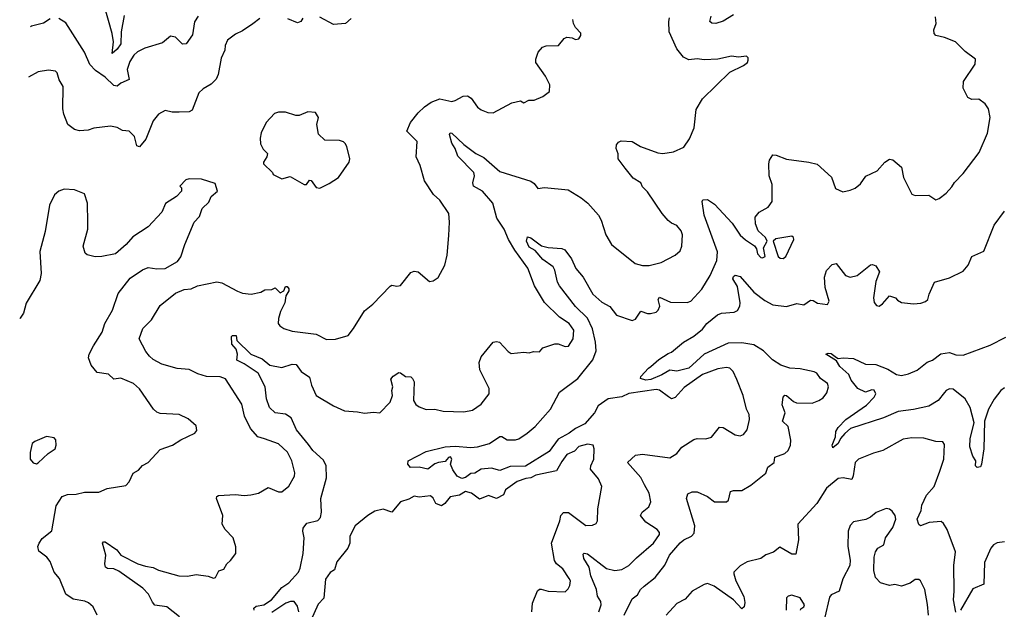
# Model space of a CAD drawing. Extents: x 1690054 to 1842981, y 782881 to 914114.
# Tile 69 of 256: x 1691927 to 1697664, y 835409 to 838845. Entities that reach past the tile are written whole.
import ezdxf

# ---------------------------------------------------------------- set-up
doc = ezdxf.new("R2010")
doc.units = 0

msp = doc.modelspace()

# ---------------------------------------------------------------- linework, layer by layer
at = {"layer": '0CON10XD'}
for points in [[(1692535, 838870), (1692517.6, 838775), (1692515.2, 838705), (1692495, 838672.4), (1692465, 838648.8), (1692472.4, 838715), (1692466, 838765), (1692419.1, 838929.1)], [(1693325, 838852.5), (1693285, 838820), (1693225, 838780), (1693185, 838761.2), (1693138, 838725), (1693124.2, 838695), (1693122.3, 838667.7), (1693100.3, 838619.7), (1693082.9, 838525), (1693071.4, 838498.6), (1693041.7, 838468.3), (1692995, 838441.2), (1692971.2, 838418.8), (1692931.7, 838318.3), (1692915, 838308.6), (1692855, 838305.8), (1692815, 838305.8), (1692775, 838316.2), (1692735, 838294.2), (1692704.4, 838255), (1692661.1, 838148.9), (1692625, 838103.8), (1692609.3, 838109.3), (1692595.8, 838165), (1692565, 838196), (1692525, 838198.8), (1692495, 838216), (1692455, 838224), (1692358, 838212), (1692325, 838201.2), (1692275, 838198), (1692245.8, 838205.8), (1692208, 838235), (1692184.5, 838294.5), (1692178.9, 838325), (1692179.2, 838455), (1692156.4, 838495), (1692145.5, 838535), (1692135, 838544.3), (1692095, 838550), (1692035, 838541.4), (1691978.3, 838510.6)], [(1692105, 838848.9), (1692065.5, 838824.5), (1691995, 838807.1), (1691989, 838803.2)], [(1692966.9, 838865), (1692945, 838832), (1692933.2, 838756.8), (1692895.8, 838705), (1692875, 838702.5), (1692835, 838743.8), (1692805, 838748.8), (1692759.1, 838710.9), (1692655, 838678.9), (1692612.2, 838657.8), (1692591.7, 838638.3), (1692568.1, 838601.9), (1692551.9, 838555), (1692564.1, 838495.9), (1692515.7, 838475), (1692495, 838457.5), (1692475, 838460.8), (1692425, 838509.4), (1692368.5, 838548.5), (1692334.6, 838584.6), (1692304.4, 838655), (1692195, 838827.1), (1692155, 838851.1)], [(1692858, 835365), (1692784.4, 835424.4), (1692714, 835434), (1692700, 835450), (1692678.1, 835498.1), (1692645, 835532.7), (1692505, 835631.9), (1692475, 835644.4), (1692437.3, 835647.3), (1692426.2, 835655), (1692422.5, 835675), (1692427.9, 835725), (1692410, 835795), (1692415, 835802.5), (1692425, 835803.3), (1692492, 835755), (1692515, 835724.4), (1692615, 835673.3), (1692660.4, 835660.4), (1692705, 835652.2), (1692735, 835636.7), (1692853.7, 835603.7), (1692905, 835603.3), (1692955, 835612.5), (1693025, 835603.3), (1693055, 835591.2), (1693066.7, 835595), (1693087, 835633), (1693116.4, 835643.6), (1693133.3, 835675), (1693155, 835693.3), (1693186.7, 835735), (1693186.4, 835773.6), (1693171.2, 835825), (1693124, 835875), (1693106, 835905), (1693110.8, 835955), (1693072.5, 836055), (1693074.4, 836065.6), (1693085, 836072), (1693185, 836078.6), (1693235, 836072.9), (1693274.3, 836075.7), (1693317.5, 836085), (1693375, 836118.8), (1693434.2, 836094.2), (1693455, 836094), (1693495, 836127.5), (1693527.8, 836185), (1693530.6, 836205), (1693512.2, 836275), (1693488, 836325), (1693435, 836372.9), (1693353.4, 836403.4), (1693314.4, 836414.4), (1693272.2, 836462.2), (1693236.9, 836535), (1693221.7, 836605), (1693125, 836751.5), (1693095, 836762.9), (1693015, 836765.4), (1692965, 836781.5), (1692915, 836806.9), (1692845, 836812.5), (1692755, 836836.7), (1692703.8, 836865), (1692683.8, 836885), (1692661.7, 836911.7), (1692622, 836985), (1692644.3, 837045), (1692693.8, 837095), (1692745, 837180), (1692835, 837250.6), (1692885, 837272.5), (1692925, 837275.8), (1692962.5, 837295), (1693075, 837317.3), (1693105, 837312.2), (1693195, 837262.1), (1693225, 837250.5), (1693275, 837244.6), (1693332, 837258), (1693355, 837270.8), (1693396.4, 837273.6), (1693415, 837282.5), (1693445, 837252.5), (1693466, 837264), (1693475, 837290), (1693485, 837290), (1693495, 837277.5), (1693495.8, 837265), (1693477.1, 837235), (1693471.4, 837195), (1693445.5, 837144.5), (1693434.1, 837104.1), (1693432, 837075), (1693441.7, 837061.7), (1693465.7, 837045.7), (1693515, 837030), (1693655, 837012.3), (1693715, 836982.2), (1693765.8, 836984.2), (1693840, 837005), (1693872, 837045), (1693935, 837148), (1693985, 837188), (1694085, 837292), (1694095, 837298), (1694125, 837292), (1694145, 837296.2), (1694205, 837372.5), (1694225, 837380), (1694247.5, 837375), (1694315, 837320), (1694335, 837322.5), (1694365, 837342.5), (1694404, 837415), (1694417, 837473), (1694427.7, 837587.7), (1694431.2, 837665), (1694426.2, 837715), (1694375, 837794), (1694337, 837827), (1694285.8, 837905), (1694260, 837995), (1694236.7, 838045), (1694241.9, 838135), (1694183.1, 838195), (1694203.3, 838245), (1694248.1, 838301.9), (1694285, 838336.5), (1694325, 838364.6), (1694375, 838383.1), (1694445, 838368.6), (1694465, 838373.1), (1694510.3, 838399.7), (1694535, 838401.4), (1694557.2, 838387.2), (1694595, 838335.8), (1694615, 838320), (1694655, 838304.4), (1694685, 838301.4), (1694795, 838360), (1694845, 838372.5), (1694865, 838360), (1694893.6, 838376.4), (1694925, 838376.7), (1694975, 838397.5), (1695013.6, 838426.4), (1695016, 838465), (1694991.2, 838515), (1694933.3, 838595), (1694933.3, 838615), (1694946.7, 838655), (1694972.5, 838685), (1694995, 838693.3), (1695066.1, 838693.9), (1695100, 838735), (1695115, 838742.5), (1695145, 838740), (1695165, 838730), (1695185, 838732.5), (1695197, 838753), (1695197, 838767), (1695165, 838800), (1695153, 838823), (1695150, 838845)], [(1693575.8, 838854.2), (1693564, 838835), (1693545, 838825.6), (1693489.1, 838849.1)], [(1693858.3, 838851.7), (1693825, 838823.3), (1693755, 838816.2), (1693675, 838860)], [(1694921.2, 836911.2), (1694955, 836909.2), (1694975, 836933.3), (1695045, 836956), (1695065, 836956.2), (1695105, 836941.2), (1695125, 836942), (1695151.9, 836985), (1695155, 837036.2), (1695127.5, 837075), (1695071.9, 837111.9), (1694985, 837196.2), (1694926.1, 837295), (1694887.5, 837397.5), (1694811.8, 837501.8), (1694774.1, 837564.1), (1694750.3, 837625), (1694707.7, 837687.7), (1694684.1, 837775), (1694623.1, 837845), (1694570, 837875), (1694567.1, 837895), (1694577.3, 837935), (1694572.9, 837955), (1694479.7, 838049.7), (1694463.4, 838095), (1694445, 838125.6), (1694431.2, 838175), (1694434.2, 838185), (1694445, 838184.4), (1694515, 838117.2), (1694584.5, 838065), (1694631.1, 838041.1), (1694725, 837960), (1694905, 837903.8), (1694925, 837891.2), (1694945, 837862.1), (1694985, 837867.1), (1695123, 837853), (1695197.6, 837807.6), (1695238, 837775), (1695300, 837705), (1695315, 837677.5), (1695342.1, 837592.1), (1695374.4, 837534.4), (1695513.3, 837425), (1695555, 837412.9), (1695595, 837413.1), (1695665, 837430), (1695745, 837472.5), (1695775, 837498.8), (1695785.7, 837525), (1695787.9, 837592.1), (1695781.1, 837615), (1695756.2, 837646.2), (1695725, 837659.2), (1695705.5, 837675.5), (1695670.8, 837715), (1695585, 837842.5), (1695555, 837870), (1695546.7, 837895), (1695502.1, 837922.1), (1695455, 837980), (1695414.4, 838035), (1695413, 838063), (1695401.4, 838095), (1695404, 838115), (1695415, 838131.2), (1695431.7, 838138.3), (1695495, 838135.7), (1695543.3, 838105), (1695645, 838069.5), (1695675, 838064.5), (1695735.4, 838074.6), (1695797, 838103), (1695828.6, 838151.4), (1695857.5, 838215), (1695868.8, 838321.2), (1695905.7, 838384.3), (1696065, 838540), (1696145, 838577.5), (1696167.5, 838595), (1696171.7, 838608.3), (1696171.7, 838621.7), (1696161.7, 838631.7), (1696115, 838626.7), (1696075, 838632.5), (1695995, 838614.3), (1695915, 838611.1), (1695875, 838617.5), (1695825, 838610.6), (1695795, 838627.1), (1695755.6, 838675), (1695710.5, 838775), (1695708.1, 838835), (1695713.1, 838855)], [(1696085, 838872.2), (1696025, 838836.1), (1695983.1, 838823.1), (1695960, 838825), (1695947.5, 838835), (1695955.8, 838865)], [(1696235, 837724), (1696287.9, 837752.1), (1696311.4, 837785), (1696310.6, 837885), (1696293.3, 837935), (1696291.1, 838005), (1696295, 838026.7), (1696315, 838056.7), (1696335, 838056), (1696395, 838031.9), (1696525, 838015.5), (1696572.4, 838002.4), (1696656.4, 837926.4), (1696680.3, 837860.3), (1696722.7, 837842.7), (1696765, 837850.8), (1696795, 837864), (1696825, 837888), (1696857.6, 837932.4), (1696923.8, 837965), (1696967.5, 838015), (1696995, 838032.5), (1697015, 838027.5), (1697063.8, 837985), (1697075.7, 837925.7), (1697125, 837828), (1697145, 837820.8), (1697225, 837822), (1697264.3, 837794.3), (1697285, 837802.2), (1697325.1, 837834.9), (1697358.5, 837871.5), (1697372.9, 837897.1), (1697425, 837949.1), (1697518.1, 838071.9), (1697565.6, 838184.4), (1697580.5, 838275), (1697570.8, 838325), (1697552.5, 838355), (1697515, 838381.5), (1697475, 838380.7), (1697452, 838392), (1697424, 838445), (1697426, 838485), (1697493.8, 838585), (1697496.7, 838615), (1697435, 838660), (1697380, 838715), (1697315, 838742), (1697265, 838752.9), (1697254.3, 838764.3), (1697252.9, 838785), (1697267, 838823), (1697262.3, 838862.3)], [(1693675, 837864), (1693730, 837890), (1693783.9, 837926.1), (1693846.2, 838015), (1693850, 838035), (1693833.3, 838105), (1693823.6, 838123.6), (1693813.6, 838133.6), (1693790.7, 838140.7), (1693705, 838142.5), (1693667, 838177), (1693657.5, 838235), (1693667.5, 838275), (1693650, 838305), (1693605, 838307.5), (1693555, 838287.5), (1693535, 838287.5), (1693475, 838306.7), (1693435, 838306.7), (1693411.7, 838298.3), (1693362.5, 838245), (1693333.3, 838185), (1693327.5, 838155), (1693330.7, 838120.7), (1693345, 838090), (1693370, 838065), (1693367.5, 838045), (1693347.5, 838015), (1693347.5, 838005), (1693400, 837955), (1693403.6, 837943.6), (1693455, 837917.5), (1693501.7, 837931.7), (1693585, 837883.8), (1693597.5, 837885), (1693615, 837910), (1693625, 837907.5), (1693655, 837866.7), (1693675, 837864)], [(1692378.8, 835375), (1692354.3, 835424.3), (1692327.6, 835447.6), (1692306.8, 835456.8), (1692238.3, 835468.3), (1692195, 835498), (1692159.2, 835589.2), (1692128, 835625), (1692105, 835686.9), (1692085, 835713.1), (1692037.3, 835747.3), (1692032.9, 835775), (1692039.2, 835795), (1692057.4, 835822.6), (1692113.4, 835866.6), (1692138.3, 836011.7), (1692174.2, 836065.8), (1692205, 836078.5), (1692255, 836079.6), (1692305, 836092.2), (1692388.3, 836091.7), (1692437, 836113), (1692545, 836130), (1692565, 836152.5), (1692588.3, 836201.7), (1692619.3, 836220.7), (1692642.7, 836247.3), (1692675.8, 836264.2), (1692745, 836340), (1692817.5, 836365), (1692865, 836396.2), (1692947.5, 836435), (1692959.3, 836450.7), (1692955, 836477.5), (1692908.8, 836518.8), (1692855, 836543.8), (1692745, 836550.8), (1692725, 836558), (1692706.7, 836575), (1692625, 836693.3), (1692590, 836725), (1692515, 836755.3), (1692475, 836749.7), (1692445, 836780.3), (1692378.9, 836788.9), (1692342.1, 836832.1), (1692328.2, 836875), (1692332.1, 836895), (1692357.1, 836945), (1692406.9, 837025), (1692422, 837075), (1692468.1, 837151.9), (1692500.6, 837249.4), (1692570.3, 837339.7), (1692642.2, 837387.8), (1692675, 837400), (1692725, 837392.2), (1692775, 837394.3), (1692846, 837435), (1692865, 837462.5), (1692888, 837535), (1692943.8, 837665), (1692975, 837697.5), (1692990, 837745), (1693029.3, 837780.7), (1693042.5, 837815), (1693080, 837845), (1693065, 837890), (1692985, 837916.2), (1692915, 837917.5), (1692895, 837912), (1692860, 837875), (1692870, 837865), (1692870, 837845), (1692840, 837815), (1692776.1, 837773.9), (1692755, 837723.3), (1692675, 837637.5), (1692585, 837580), (1692546.7, 837535), (1692485, 837481.2), (1692405.9, 837464.1), (1692366.1, 837463.9), (1692320, 837475), (1692307.5, 837485), (1692296.7, 837525), (1692324, 837625), (1692322.7, 837662.7), (1692322, 837775), (1692305, 837830), (1692245, 837853.3), (1692185, 837856.7), (1692153.9, 837846.1), (1692130, 837825), (1692100, 837765), (1692075, 837610), (1692044, 837495), (1692051.2, 837365), (1692043.3, 837325), (1691965, 837192.5), (1691948.8, 837135), (1691930, 837105), (1691926.6, 837101.8)], [(1695301.2, 835395), (1695314.7, 835435), (1695313.4, 835455), (1695293.5, 835485), (1695288.4, 835525), (1695254.6, 835605), (1695245.3, 835655), (1695213.4, 835705), (1695209.1, 835730.9), (1695215, 835736.1), (1695235, 835732.7), (1695345, 835647.5), (1695395, 835636.2), (1695435, 835640.9), (1695475, 835663.8), (1695519.9, 835710.1), (1695620, 835795), (1695655.6, 835845), (1695655, 835856.7), (1695640.8, 835875), (1695575, 835917.1), (1695543.1, 835955), (1695553.1, 835975), (1695592.9, 836007.1), (1695603.3, 836035), (1695595, 836086), (1695567.1, 836135), (1695545, 836177.5), (1695468, 836265), (1695515, 836307.5), (1695555, 836312.9), (1695715, 836291.4), (1695755, 836317.1), (1695785, 836354.4), (1695855, 836398.1), (1695875, 836404.4), (1695925, 836402.5), (1695958.3, 836411.7), (1696005, 836470), (1696025, 836468.8), (1696095, 836426.2), (1696125, 836420), (1696145, 836427.5), (1696166.2, 836455), (1696178.8, 836515), (1696176.2, 836545), (1696162, 836575), (1696142.5, 836655), (1696105, 836747.5), (1696083.3, 836795), (1696063.9, 836813.9), (1696045, 836818), (1695995, 836810), (1695905, 836776.5), (1695799.1, 836700.9), (1695745, 836642.5), (1695725, 836636.2), (1695706.8, 836646.8), (1695655, 836685.3), (1695635, 836690), (1695475, 836666.5), (1695435, 836647.2), (1695356.4, 836635), (1695297.5, 836595), (1695275, 836553.1), (1695220.2, 836489.8), (1695165, 836463.4), (1695128.5, 836435), (1695065, 836400.2), (1695011.5, 836328.5), (1694874.1, 836244.1), (1694785, 836240.9), (1694725, 836217.7), (1694675, 836231.3), (1694615, 836225.7), (1694578, 836202), (1694555, 836199.6), (1694525, 836177.2), (1694502.2, 836172.2), (1694475, 836184.2), (1694451.1, 836221.1), (1694437.5, 836255), (1694444.3, 836285), (1694437.6, 836297.6), (1694425, 836294.2), (1694405, 836270), (1694367.5, 836265), (1694345, 836256.2), (1694305, 836226.7), (1694255, 836237.5), (1694203.3, 836235), (1694188.8, 836255), (1694190, 836275), (1694295, 836328), (1694405, 836356.9), (1694465, 836359.4), (1694555, 836351.2), (1694594, 836356), (1694664, 836375), (1694725, 836415.7), (1694735, 836415.8), (1694766.9, 836396.9), (1694815, 836397.5), (1694835, 836403.5), (1694884.2, 836435), (1694930.6, 836475), (1695018.8, 836575), (1695072.9, 836675), (1695178.2, 836755), (1695266.6, 836863.4), (1695285.3, 836915), (1695282.4, 836965), (1695263.8, 837043.8), (1695235.3, 837105), (1695165, 837173.4), (1695072, 837295), (1695060, 837315), (1695044.4, 837385), (1695034.4, 837405), (1694975, 837447.3), (1694930.3, 837500.3), (1694895, 837520), (1694880.6, 837555), (1694885, 837580), (1694905, 837574), (1694967.3, 837527.3), (1695005, 837518.2), (1695085, 837512.5), (1695103.4, 837503.4), (1695141.7, 837451.7), (1695166.2, 837395), (1695210.4, 837345), (1695266.7, 837245), (1695318.1, 837198.1), (1695365, 837174.3), (1695405, 837122.9), (1695495, 837091.4), (1695515, 837100), (1695545, 837146), (1695585, 837132.5), (1695602.7, 837132.7), (1695635, 837140), (1695647.8, 837152.2), (1695657.5, 837175), (1695646.9, 837215), (1695655, 837228.2), (1695719.4, 837199.4), (1695815, 837197.3), (1695838.1, 837205), (1695900.5, 837275), (1695950, 837355), (1695989.1, 837440.9), (1695991.7, 837491.7), (1695915.5, 837705), (1695904, 837785), (1695907.5, 837795), (1695935, 837797.1), (1695975, 837769.2), (1696078.7, 837658.7), (1696125, 837590), (1696155, 837561.2), (1696207.7, 837527.7), (1696220, 837510), (1696225, 837481.2), (1696245, 837459.4), (1696255, 837457.5), (1696270, 837465), (1696260, 837515), (1696282.5, 837555), (1696272.5, 837575), (1696230, 837615), (1696213.8, 837655), (1696211.2, 837695), (1696235, 837724)], [(1696660.8, 837419.2), (1696685, 837424), (1696738.6, 837355), (1696765, 837344.4), (1696806.6, 837353.4), (1696885, 837416.2), (1696895, 837418.8), (1696915, 837410), (1696936.2, 837375), (1696915, 837320), (1696900.8, 837225), (1696906.1, 837196.1), (1696918.8, 837178.8), (1696935, 837176.2), (1696955, 837188.8), (1696995, 837236.7), (1697030, 837225), (1697040.7, 837210.7), (1697065, 837197.5), (1697135, 837189.2), (1697177.3, 837192.7), (1697205, 837202.9), (1697218.9, 837215), (1697225.4, 837245), (1697256.7, 837315), (1697345, 837340.8), (1697425, 837380), (1697454, 837415), (1697474, 837465), (1697544.8, 837495.2), (1697605, 837648.1), (1697665, 837728.6)], [(1696375, 837452.9), (1696390, 837465), (1696436.9, 837565), (1696436.4, 837576.4), (1696425, 837584.2), (1696332.5, 837567.5), (1696317.5, 837555), (1696346.7, 837465), (1696357.5, 837455), (1696375, 837452.9)], [(1695448.2, 835375), (1695495, 835470), (1695526.9, 835493.1), (1695544.5, 835525.5), (1695565, 835544.2), (1695629.4, 835595), (1695685, 835665.8), (1695713.1, 835725), (1695775, 835795.7), (1695796.3, 835813.7), (1695842, 835835), (1695857.4, 835852.6), (1695859.6, 835895), (1695812.5, 836055), (1695818.8, 836081.2), (1695845, 836092.9), (1695875, 836094.3), (1695935, 836065.6), (1695975, 836036), (1696045, 836036.2), (1696056, 836045), (1696068, 836095), (1696085, 836100.9), (1696135, 836101.1), (1696187.6, 836132.4), (1696275, 836202.5), (1696285, 836237.1), (1696322.2, 836265), (1696326.9, 836295), (1696385, 836316.5), (1696404.5, 836335), (1696417.7, 836365), (1696419.7, 836395), (1696403.6, 836473.6), (1696371.5, 836505), (1696387.6, 836555), (1696370.1, 836599.9), (1696374.6, 836645), (1696385, 836656.4), (1696395.3, 836655.3), (1696435, 836620), (1696453, 836613), (1696545, 836610.6), (1696583.6, 836626.4), (1696607.6, 836642.4), (1696629.3, 836670.7), (1696639.4, 836705), (1696634.5, 836724.5), (1696592.1, 836755), (1696571.1, 836785), (1696555, 836792.2), (1696475, 836810.5), (1696415, 836813.4), (1696361.3, 836831.3), (1696313.4, 836863.4), (1696261.3, 836915), (1696205, 836950.7), (1696135, 836962.7), (1696055, 836960), (1695915, 836896.2), (1695825, 836814), (1695756.5, 836796.5), (1695715, 836803.3), (1695669.2, 836775), (1695605, 836747.5), (1695575, 836744.5), (1695543.8, 836755), (1695545, 836766.7), (1695590, 836815), (1695605, 836823.8), (1695650, 836865), (1695705, 836900.5), (1695725, 836907.1), (1695794.2, 836965), (1695855, 837000.5), (1695905, 837041.1), (1695930.6, 837075), (1695993.1, 837125), (1696015, 837135.3), (1696089.4, 837140.6), (1696109.3, 837150.7), (1696123.3, 837175), (1696125.4, 837195), (1696109.6, 837289.6), (1696082.9, 837335), (1696085, 837348.8), (1696095, 837356), (1696125, 837347.5), (1696205, 837257.1), (1696268, 837208), (1696315, 837183.8), (1696395, 837174.5), (1696455, 837192), (1696495, 837184.2), (1696535, 837211.2), (1696549.5, 837209.5), (1696575, 837192.9), (1696634.2, 837185.8), (1696643.1, 837205), (1696619.1, 837285), (1696615.7, 837345), (1696627.3, 837382.7), (1696660.8, 837419.2)], [(1693293.6, 835403.6), (1693290, 835415), (1693305, 835428.5), (1693349.2, 835435), (1693394.2, 835465), (1693455, 835536), (1693495, 835564.2), (1693550.8, 835625), (1693561.7, 835648.3), (1693578.9, 835735), (1693584, 835825), (1693575.7, 835865), (1693577.9, 835882.1), (1693599.8, 835910.2), (1693664, 835926), (1693679.2, 835945), (1693684.6, 835975), (1693681.1, 836055), (1693714.4, 836175), (1693711.9, 836245), (1693697.3, 836277.3), (1693634.5, 836335), (1693609.1, 836369.1), (1693538.6, 836455), (1693508, 836525), (1693475, 836545.7), (1693415, 836554.2), (1693382, 836585), (1693363.9, 836636.1), (1693356, 836705), (1693315.4, 836785), (1693235, 836840.3), (1693190.9, 836860.9), (1693195.5, 836895), (1693188.6, 836925), (1693162.9, 836955), (1693161.2, 836998.8), (1693166.2, 837003.8), (1693187.5, 837005), (1693192.5, 836975), (1693272.9, 836895), (1693338.9, 836868.9), (1693385, 836832.2), (1693455, 836818.1), (1693515, 836838), (1693536.7, 836835), (1693565.8, 836795.8), (1693615, 836762.5), (1693627.5, 836715), (1693655, 836656), (1693755.3, 836595.3), (1693820, 836565), (1693895, 836560.4), (1693935, 836551.2), (1693987.9, 836557.9), (1694025, 836554.5), (1694085, 836616.2), (1694098, 836655), (1694095.9, 836685), (1694101.7, 836705), (1694090, 836750), (1694101.9, 836768.1), (1694135, 836789.2), (1694145, 836788), (1694175, 836765.7), (1694205, 836764), (1694215.7, 836755), (1694224.4, 836734.4), (1694221.8, 836625), (1694235, 836602.5), (1694255, 836589.2), (1694295, 836574), (1694345, 836576), (1694395, 836562.9), (1694515, 836560.5), (1694565, 836570), (1694615.4, 836604.6), (1694662.1, 836665), (1694662.9, 836695), (1694607.8, 836805), (1694603, 836847), (1694615, 836881.2), (1694685, 836966.7), (1694705, 836970), (1694722.5, 836965), (1694772.3, 836912.3), (1694790.7, 836900.7), (1694865, 836908), (1694895, 836904), (1694921.2, 836911.2)], [(1697665, 836698.9), (1697644.1, 836685), (1697605, 836634.6), (1697571.9, 836575), (1697549, 836505), (1697544.2, 836345), (1697531.2, 836255), (1697525, 836240), (1697506.4, 836236.4), (1697496.7, 836245), (1697497.5, 836275), (1697480.9, 836300.9), (1697462.2, 836355), (1697464, 836405), (1697488.3, 836495), (1697464.7, 836585), (1697436.2, 836635), (1697365, 836692.2), (1697345, 836694.4), (1697325, 836684.4), (1697315, 836671.9), (1697278.9, 836625), (1697225, 836592.9), (1697135, 836572.8), (1697045, 836562.7), (1696960, 836525), (1696768.2, 836461.8), (1696735, 836434.3), (1696708.6, 836405), (1696695.5, 836375), (1696665, 836350), (1696660.8, 836365), (1696680, 836415), (1696682.9, 836445), (1696695, 836468.6), (1696740.8, 836515), (1696860.5, 836599.5), (1696906.4, 836645), (1696915.5, 836665), (1696905, 836686.4), (1696891.7, 836688.3), (1696855, 836674.7), (1696810.9, 836695), (1696772.2, 836745), (1696757.8, 836777.8), (1696705, 836824.4), (1696686.2, 836856.2), (1696623.3, 836895), (1696638, 836902), (1696655, 836900), (1696686, 836876), (1696695, 836870), (1696725, 836874.3), (1696785, 836870), (1696855, 836838.1), (1696915, 836835.7), (1696985, 836809.4), (1697035, 836776.9), (1697065, 836772.5), (1697105, 836780.4), (1697156.7, 836803.3), (1697215, 836848.5), (1697245, 836861.1), (1697293, 836897), (1697345, 836905.3), (1697381.9, 836891.9), (1697425, 836890.6), (1697581.4, 836948.6), (1697673.3, 836995)], [(1692025, 836257.5), (1692035, 836262.5), (1692092.3, 836317.7), (1692132.5, 836345), (1692140, 836365), (1692137.5, 836397.5), (1692128.3, 836408.3), (1692083.6, 836416.4), (1692015, 836387.5), (1692000, 836375), (1691987, 836323), (1691987.5, 836285), (1692005, 836263.3), (1692025, 836257.5)], [(1697381.7, 835391.7), (1697367.8, 835465), (1697372.5, 835515), (1697369.6, 835665), (1697380.3, 835745), (1697330.5, 835875), (1697309.7, 835909.7), (1697295, 835920), (1697225.5, 835914.5), (1697175, 835896), (1697165, 835903.3), (1697156.8, 835935), (1697178.8, 835985), (1697183.8, 836016.2), (1697211.4, 836075), (1697254.5, 836125.5), (1697288, 836215), (1697311.2, 836285), (1697315, 836370), (1697305, 836386), (1697265, 836387.5), (1697195, 836406), (1697125, 836408.8), (1697075, 836400), (1696956.3, 836333.7), (1696900.8, 836319.2), (1696814, 836285), (1696795.4, 836264.6), (1696784, 836186), (1696775, 836165.8), (1696725, 836174.7), (1696695, 836170.7), (1696628.7, 836115), (1696572.3, 836025), (1696461.5, 835905), (1696465.4, 835814.6), (1696448.7, 835731.3), (1696425, 835731.4), (1696355, 835771.2), (1696318.7, 835741.3), (1696275, 835726.2), (1696244.7, 835705.3), (1696166.2, 835685), (1696125, 835662.9), (1696087.5, 835625), (1696086.9, 835615), (1696099.5, 835575), (1696145.9, 835484.1), (1696151.2, 835448.8), (1696147.3, 835422.7), (1696135, 835411.2), (1696085.4, 835465.4), (1695972.5, 835545), (1695935, 835559.5), (1695915, 835553.6), (1695844.4, 835515.6), (1695805, 835467.5), (1695755, 835442.7), (1695693.9, 835375)], [(1694910.3, 835395), (1694915.5, 835445), (1694944, 835516), (1694955, 835526.4), (1694965, 835527.1), (1695005, 835515.3), (1695105, 835511.2), (1695122.4, 835527.6), (1695132.4, 835547.6), (1695135.6, 835575), (1695128.9, 835588.9), (1695091.1, 835645), (1695055, 835674.5), (1695043.1, 835693.1), (1695026.1, 835795), (1695074.6, 835925.4), (1695080.3, 835955), (1695096, 835974), (1695125, 835972.7), (1695225, 835898), (1695265, 835898.8), (1695285, 835910), (1695293.3, 835925), (1695294.4, 835995), (1695318.6, 836125), (1695299.7, 836169.7), (1695253.1, 836225), (1695254.4, 836245), (1695271.1, 836285), (1695273.8, 836345), (1695267.5, 836365), (1695235, 836371.2), (1695185, 836357.1), (1695158.8, 836331.2), (1695115, 836310.4), (1695085, 836270.4), (1695054.8, 836215.2), (1694935, 836190), (1694905.5, 836174.5), (1694875, 836171.7), (1694825, 836153.7), (1694758.1, 836105), (1694744.7, 836075.3), (1694705, 836055.3), (1694657.5, 836072.5), (1694605, 836051.8), (1694560, 836085), (1694525, 836095.3), (1694488.8, 836075), (1694435.3, 836064.7), (1694404.3, 836025), (1694385, 836011.8), (1694350.5, 836025), (1694335, 836056.2), (1694320, 836070), (1694255, 836062.3), (1694225, 836068.9), (1694195, 836050.4), (1694145, 836036.1), (1694095, 835974.5), (1694045, 835993.1), (1693995, 835980.5), (1693955, 835956.4), (1693880.6, 835895), (1693851.1, 835835), (1693851.1, 835795), (1693839.4, 835765), (1693775, 835686.2), (1693760.8, 835639.2), (1693735, 835622.9), (1693708.2, 835585), (1693698.6, 835475), (1693665, 835438.8), (1693605.6, 835304.4)], [(1697222.1, 835375), (1697217.1, 835437.1), (1697201.4, 835525), (1697175.8, 835575.8), (1697165, 835583.3), (1697145, 835583.8), (1697115, 835562), (1697065, 835544.4), (1697025, 835553.5), (1696995, 835548.9), (1696942.8, 835562.8), (1696913.3, 835595), (1696904, 835635), (1696906.1, 835713.9), (1696914.2, 835745), (1696926.2, 835765), (1696962.5, 835785), (1696970.9, 835825), (1697015, 835886), (1697032.5, 835935), (1697028, 835955), (1697010.9, 835980.9), (1696995, 835992), (1696975, 835996), (1696917.3, 835972.7), (1696885, 835946.2), (1696857.3, 835932.7), (1696785, 835918.8), (1696765, 835897.5), (1696754.2, 835865), (1696751.9, 835775), (1696765.8, 835695), (1696764.2, 835665), (1696722.4, 835587.6), (1696701.2, 835515), (1696655, 835493.1), (1696645, 835480), (1696616.2, 835355)], [(1697665, 835802.9), (1697623.1, 835796.9), (1697600.8, 835785), (1697584.6, 835765.4), (1697547.6, 835682.4), (1697543.8, 835555), (1697480.7, 835529.3), (1697408.1, 835405)], [(1696476.2, 835405), (1696478.3, 835411.7), (1696495.7, 835424.3), (1696499.2, 835435), (1696475, 835475.6), (1696425, 835491.9), (1696405, 835486.7), (1696395, 835475.7), (1696392, 835405)], [(1693553.1, 835395), (1693545, 835428), (1693525, 835454.2), (1693504.3, 835454.3), (1693478, 835445), (1693395, 835390.5)]]:
    msp.add_lwpolyline(points, dxfattribs=at)

doc.saveas('drawing.dxf')
